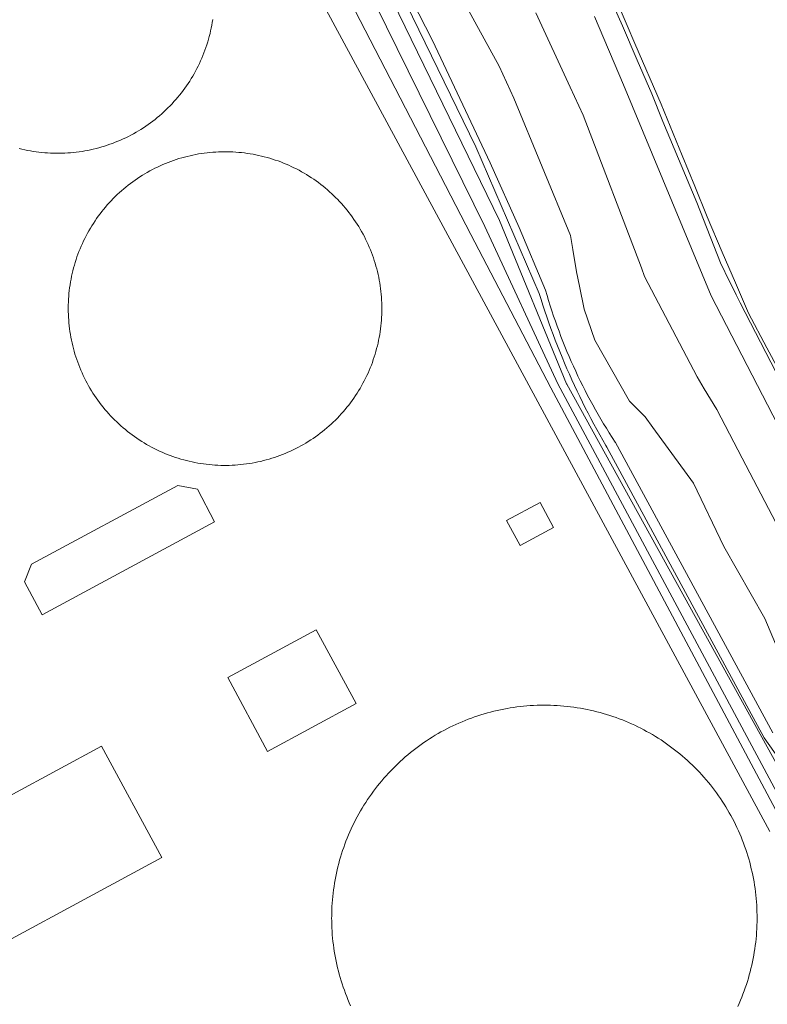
# Model space of a CAD drawing. Header units: metres. Extents: x 80938 to 82288, y 446951 to 448452.
# Tile 72 of 96: x 81714 to 81827, y 448167 to 448316. Entities that reach past the tile are written whole.
import ezdxf

# ---------------------------------------------------------------- set-up
doc = ezdxf.new("R2010")
doc.units = ezdxf.units.M
doc.header["$MEASUREMENT"] = 0
for name, color, linetype, lineweight in [('B-WE-OG-TERREIN_CULTUURSCHEIDING-GV', 253, 'Continuous', 18), ('B-WE-OG-TERREIN_ERF-GV', 253, 'Continuous', 18), ('B-WE-OG-WATER_SLOOT-GV', 253, 'Continuous', 18), ('B-WE-VH-VERHARDING_ASFALT-GV', 253, 'Continuous', 18), ('B-WE-VH-VERHARDING_HALFVERHARDING-GV', 253, 'Continuous', 18)]:
    doc.layers.add(name, color=color, linetype=linetype, lineweight=lineweight)

msp = doc.modelspace()

# ---------------------------------------------------------------- linework, layer by layer
at = {"layer": 'B-WE-OG-TERREIN_CULTUURSCHEIDING-GV', "linetype": 'Continuous', "lineweight": 0}
for points in [[(81829.879, 448200.949), (81796.656, 448261.08), (81796.619, 448261.11), (81786.456, 448285.825), (81768.386, 448323.01), (81750.659, 448359.488), (81748.701, 448362.178), (81737.433, 448359.983), (81827.349, 448193.454)], [(81829.025, 448195.255), (81794.249, 448260.514), (81782.136, 448283.702), (81753.94, 448338.213)], [(81831.619, 448257.729), (81826.913, 448266.552), (81824.107, 448271.814), (81822.144, 448276.385), (81820.161, 448281.003), (81817.857, 448286.369), (81815.982, 448290.977), (81814.088, 448295.632), (81810.931, 448303.389), (81806.954, 448312.564), (81805.766, 448315.303), (81801.847, 448324.503)], [(81766.059, 448321.869), (81784.24, 448284.921), (81795.275, 448261.101), (81830.273, 448195.847)], [(81768.386, 448323.01), (81786.456, 448285.825), (81796.619, 448261.11), (81796.656, 448261.08), (81829.879, 448200.949)], [(81834.994, 448195.554), (81826.496, 448207.611), (81802.697, 448251.539), (81802.555, 448251.78), (81802.089, 448252.586), (81801.629, 448253.396), (81801.176, 448254.21), (81800.73, 448255.028), (81800.291, 448255.849), (81799.86, 448256.674), (81799.435, 448257.503), (81799.018, 448258.336), (81798.607, 448259.172), (81798.204, 448260.012), (81797.808, 448260.855), (81797.42, 448261.701), (81797.038, 448262.551), (81796.664, 448263.404), (81796.297, 448264.26), (81795.938, 448265.119), (81795.586, 448265.981), (81795.242, 448266.847), (81794.905, 448267.715), (81794.575, 448268.586), (81794.253, 448269.46), (81793.938, 448270.336), (81793.631, 448271.216), (81793.332, 448272.097), (81793.04, 448272.982), (81792.756, 448273.869), (81792.479, 448274.758), (81782.901, 448296.942), (81771.374, 448320.601)], [(81802.882, 448320.134), (81805.052, 448315.254), (81807.29, 448310.048), (81809.491, 448304.931), (81811.17, 448300.785), (81816.317, 448288.523), (81819.91, 448279.409), (81821.261, 448276.59), (81821.631, 448275.84), (81822.254, 448274.579), (81822.865, 448273.342), (81829.818, 448259.888)]]:
    msp.add_lwpolyline(points, dxfattribs=at)
at = {"layer": 'B-WE-OG-TERREIN_ERF-GV', "linetype": 'Continuous', "lineweight": 0}
for points in [[(81827.349, 448193.454), (81737.433, 448359.983), (81735.772, 448364.905), (81736.265, 448370.052), (81738.791, 448374.618), (81742.846, 448378.045), (81741.288, 448380.768), (81741.109, 448381.08), (81738.489, 448386.014), (81738.113, 448386.723), (81732.565, 448385.522), (81690.734, 448381.008), (81666.783, 448368.871), (81663.75, 448374.922), (81647.753, 448366.266), (81650.88, 448360.301), (81604.546, 448335.261)], [(81743.104, 448316.192), (81743.036, 448315.762), (81742.96, 448315.333), (81742.877, 448314.905), (81742.785, 448314.48), (81742.686, 448314.056), (81742.579, 448313.633), (81742.464, 448313.213), (81742.341, 448312.795), (81742.211, 448312.38), (81742.073, 448311.967), (81741.928, 448311.556), (81741.775, 448311.148), (81741.615, 448310.744), (81741.447, 448310.342), (81741.272, 448309.943), (81741.089, 448309.547), (81740.9, 448309.155), (81740.703, 448308.767), (81740.499, 448308.382), (81740.288, 448308.001), (81740.07, 448307.624), (81739.845, 448307.251), (81739.613, 448306.882), (81739.375, 448306.518), (81739.13, 448306.157), (81738.878, 448305.802), (81738.62, 448305.451), (81738.356, 448305.105), (81738.085, 448304.764), (81737.808, 448304.428), (81737.525, 448304.097), (81737.236, 448303.771), (81736.941, 448303.451), (81736.64, 448303.136), (81736.333, 448302.827), (81736.021, 448302.524), (81735.703, 448302.226), (81735.38, 448301.934), (81735.051, 448301.648), (81734.717, 448301.368), (81734.379, 448301.095), (81734.035, 448300.827), (81733.686, 448300.566), (81733.333, 448300.312), (81732.975, 448300.064), (81732.612, 448299.822), (81732.245, 448299.587), (81731.874, 448299.36), (81731.499, 448299.139), (81731.12, 448298.924), (81730.737, 448298.717), (81730.35, 448298.517), (81729.959, 448298.324), (81729.565, 448298.139), (81729.168, 448297.96), (81728.768, 448297.789), (81728.364, 448297.625), (81727.958, 448297.469), (81727.548, 448297.32), (81727.137, 448297.179), (81726.722, 448297.045), (81726.305, 448296.919), (81725.886, 448296.801), (81725.465, 448296.69), (81725.041, 448296.587), (81724.617, 448296.492), (81724.19, 448296.405), (81723.762, 448296.325), (81723.332, 448296.254), (81722.901, 448296.19), (81722.469, 448296.135), (81722.036, 448296.087), (81721.603, 448296.047), (81721.168, 448296.015), (81720.734, 448295.991), (81720.298, 448295.975), (81719.863, 448295.967), (81719.427, 448295.968), (81718.992, 448295.976), (81718.557, 448295.992), (81718.122, 448296.016), (81717.687, 448296.048), (81717.254, 448296.088), (81716.821, 448296.136), (81716.389, 448296.192), (81715.958, 448296.256), (81715.529, 448296.328), (81715.1, 448296.407), (81714.674, 448296.495), (81714.249, 448296.59), (81713.826, 448296.693)], [(81586.072, 448297.771), (81627.569, 448286.359), (81692.711, 448188.177), (81726.277, 448206.32), (81735.38, 448189.478), (81700.335, 448170.535), (81695.778, 448178.966), (81694.359, 448178.257), (81701.856, 448164.364)], [(81763.957, 448167.083), (81763.751, 448167.547), (81763.553, 448168.014), (81763.362, 448168.484), (81763.178, 448168.957), (81763.002, 448169.432), (81762.833, 448169.911), (81762.672, 448170.392), (81762.518, 448170.875), (81762.372, 448171.361), (81762.234, 448171.849), (81762.104, 448172.339), (81761.981, 448172.831), (81761.866, 448173.326), (81761.759, 448173.821), (81761.659, 448174.319), (81761.568, 448174.818), (81761.484, 448175.318), (81761.408, 448175.82), (81761.341, 448176.323), (81761.281, 448176.826), (81761.229, 448177.331), (81761.185, 448177.836), (81761.149, 448178.342), (81761.121, 448178.849), (81761.101, 448179.356), (81761.089, 448179.863), (81761.085, 448180.37), (81761.086, 448180.577), (81761.093, 448181.084), (81761.108, 448181.591), (81761.131, 448182.098), (81761.163, 448182.604), (81761.202, 448183.11), (81761.249, 448183.615), (81761.304, 448184.12), (81761.367, 448184.623), (81761.438, 448185.125), (81761.517, 448185.626), (81761.604, 448186.126), (81761.699, 448186.624), (81761.801, 448187.121), (81761.912, 448187.616), (81762.03, 448188.11), (81762.156, 448188.601), (81762.29, 448189.09), (81762.431, 448189.578), (81762.58, 448190.062), (81762.736, 448190.545), (81762.901, 448191.025), (81763.073, 448191.502), (81763.252, 448191.977), (81763.439, 448192.448), (81763.633, 448192.917), (81763.834, 448193.383), (81764.043, 448193.845), (81764.259, 448194.304), (81764.483, 448194.759), (81764.713, 448195.211), (81764.951, 448195.659), (81765.195, 448196.104), (81765.447, 448196.544), (81765.705, 448196.981), (81765.971, 448197.413), (81766.243, 448197.841), (81766.522, 448198.265), (81766.807, 448198.684), (81767.1, 448199.099), (81767.398, 448199.509), (81767.703, 448199.914), (81768.014, 448200.315), (81768.332, 448200.71), (81768.656, 448201.101), (81768.986, 448201.486), (81769.322, 448201.866), (81769.664, 448202.241), (81770.012, 448202.61), (81770.365, 448202.974), (81770.725, 448203.332), (81771.089, 448203.684), (81771.46, 448204.031), (81771.836, 448204.372), (81772.217, 448204.706), (81772.603, 448205.035), (81772.995, 448205.358), (81773.391, 448205.674), (81773.793, 448205.984), (81774.199, 448206.288), (81774.61, 448206.585), (81775.026, 448206.876), (81775.446, 448207.16), (81775.871, 448207.437), (81776.3, 448207.708), (81776.733, 448207.972), (81777.17, 448208.229), (81777.612, 448208.479), (81778.057, 448208.722), (81778.506, 448208.958), (81778.959, 448209.187), (81779.415, 448209.409), (81779.874, 448209.624), (81780.337, 448209.831), (81780.804, 448210.031), (81781.273, 448210.224), (81781.745, 448210.409), (81782.22, 448210.587), (81782.698, 448210.757), (81783.179, 448210.92), (81783.662, 448211.075), (81784.147, 448211.222), (81784.635, 448211.362), (81785.125, 448211.494), (81785.616, 448211.618), (81786.11, 448211.735), (81786.606, 448211.843), (81787.103, 448211.944), (81787.601, 448212.037), (81788.102, 448212.122), (81788.603, 448212.2), (81789.105, 448212.269), (81789.609, 448212.331), (81790.113, 448212.384), (81790.619, 448212.43), (81791.124, 448212.467), (81791.631, 448212.497), (81792.138, 448212.518), (81792.645, 448212.532), (81793.152, 448212.537), (81793.659, 448212.535), (81794.166, 448212.525), (81794.674, 448212.506), (81795.18, 448212.48), (81795.686, 448212.445), (81796.192, 448212.403), (81796.696, 448212.353), (81797.2, 448212.294), (81797.703, 448212.228), (81798.205, 448212.154), (81798.706, 448212.072), (81799.205, 448211.982), (81799.703, 448211.884), (81800.199, 448211.778), (81800.693, 448211.665), (81801.186, 448211.544), (81801.677, 448211.415), (81802.165, 448211.278), (81802.651, 448211.134), (81803.135, 448210.982), (81803.617, 448210.822), (81804.096, 448210.655), (81804.572, 448210.48), (81805.045, 448210.298), (81805.516, 448210.108), (81805.983, 448209.911), (81806.448, 448209.707), (81806.909, 448209.495), (81807.366, 448209.276), (81807.82, 448209.05), (81808.271, 448208.816), (81808.717, 448208.576), (81809.16, 448208.329), (81809.599, 448208.074), (81810.034, 448207.813), (81810.465, 448207.545), (81810.891, 448207.27), (81811.313, 448206.989), (81811.731, 448206.701), (81812.144, 448206.406), (81812.552, 448206.105), (81812.955, 448205.797), (81813.354, 448205.483), (81813.747, 448205.163), (81814.136, 448204.837), (81814.519, 448204.505), (81814.897, 448204.166), (81815.269, 448203.822), (81815.637, 448203.472), (81815.998, 448203.116), (81816.359, 448202.749), (81816.709, 448202.382), (81817.053, 448202.01), (81817.391, 448201.631), (81817.724, 448201.248), (81818.05, 448200.86), (81818.37, 448200.466), (81818.684, 448200.067), (81818.991, 448199.664), (81819.292, 448199.256), (81819.587, 448198.843), (81819.875, 448198.425), (81820.156, 448198.003), (81820.431, 448197.577), (81820.699, 448197.146), (81820.96, 448196.711), (81821.214, 448196.272), (81821.462, 448195.829), (81821.702, 448195.382), (81821.935, 448194.932), (81822.161, 448194.478), (81822.38, 448194.02), (81822.592, 448193.559), (81822.796, 448193.095), (81822.993, 448192.627), (81823.183, 448192.157), (81823.365, 448191.683), (81823.539, 448191.207), (81823.707, 448190.728), (81823.866, 448190.247), (81824.018, 448189.763), (81824.162, 448189.276), (81824.299, 448188.788), (81824.428, 448188.297), (81824.549, 448187.804), (81824.662, 448187.31), (81824.768, 448186.814), (81824.866, 448186.316), (81824.955, 448185.817), (81825.037, 448185.316), (81825.111, 448184.814), (81825.177, 448184.311), (81825.236, 448183.807), (81825.286, 448183.303), (81825.328, 448182.797), (81825.363, 448182.291), (81825.389, 448181.784), (81825.407, 448181.277), (81825.417, 448180.77), (81825.42, 448180.263), (81825.414, 448179.756), (81825.4, 448179.249), (81825.379, 448178.742), (81825.349, 448178.235), (81825.311, 448177.729), (81825.266, 448177.224), (81825.212, 448176.72), (81825.151, 448176.216), (81825.081, 448175.714), (81825.004, 448175.212), (81824.918, 448174.712), (81824.825, 448174.214), (81824.724, 448173.717), (81824.615, 448173.221), (81824.499, 448172.727), (81824.374, 448172.236), (81824.242, 448171.746), (81824.102, 448171.258), (81823.955, 448170.773), (81823.8, 448170.29), (81823.637, 448169.809), (81823.467, 448169.332), (81823.289, 448168.856), (81823.104, 448168.384), (81822.911, 448167.915), (81822.711, 448167.449), (81822.503, 448166.986)]]:
    msp.add_lwpolyline(points, dxfattribs=at)
for points in [[(81735.143, 448294.072), (81735.541, 448294.249), (81735.943, 448294.418), (81736.347, 448294.58), (81736.754, 448294.735), (81737.164, 448294.882), (81737.577, 448295.021), (81737.992, 448295.153), (81738.409, 448295.277), (81738.829, 448295.393), (81739.251, 448295.502), (81739.674, 448295.603), (81740.1, 448295.696), (81740.527, 448295.782), (81740.956, 448295.859), (81741.386, 448295.929), (81741.817, 448295.99), (81742.249, 448296.044), (81742.682, 448296.09), (81743.116, 448296.128), (81743.551, 448296.158), (81743.986, 448296.18), (81744.421, 448296.194), (81744.856, 448296.2), (81745.292, 448296.198), (81745.727, 448296.187), (81746.162, 448296.169), (81746.597, 448296.143), (81747.031, 448296.109), (81747.465, 448296.067), (81747.898, 448296.017), (81748.329, 448295.959), (81748.76, 448295.893), (81749.189, 448295.82), (81749.617, 448295.738), (81750.043, 448295.649), (81750.468, 448295.551), (81750.89, 448295.446), (81751.311, 448295.334), (81751.729, 448295.213), (81752.146, 448295.085), (81752.56, 448294.949), (81752.971, 448294.806), (81753.379, 448294.655), (81753.785, 448294.497), (81754.188, 448294.331), (81754.587, 448294.157), (81754.984, 448293.977), (81755.377, 448293.789), (81755.766, 448293.594), (81756.152, 448293.392), (81756.534, 448293.183), (81756.913, 448292.967), (81757.287, 448292.744), (81757.657, 448292.514), (81758.022, 448292.278), (81758.384, 448292.035), (81758.74, 448291.785), (81759.092, 448291.528), (81759.44, 448291.266), (81759.782, 448290.997), (81760.12, 448290.721), (81760.452, 448290.44), (81760.779, 448290.152), (81761.101, 448289.859), (81761.417, 448289.559), (81761.728, 448289.254), (81761.972, 448289.006), (81762.273, 448288.691), (81762.568, 448288.37), (81762.856, 448288.044), (81763.139, 448287.713), (81763.416, 448287.376), (81763.686, 448287.035), (81763.95, 448286.688), (81764.208, 448286.337), (81764.459, 448285.981), (81764.703, 448285.621), (81764.941, 448285.256), (81765.172, 448284.887), (81765.397, 448284.514), (81765.614, 448284.136), (81765.825, 448283.755), (81766.028, 448283.37), (81766.225, 448282.981), (81766.414, 448282.589), (81766.596, 448282.193), (81766.77, 448281.794), (81766.938, 448281.392), (81767.097, 448280.987), (81767.25, 448280.579), (81767.395, 448280.168), (81767.532, 448279.755), (81767.662, 448279.339), (81767.784, 448278.921), (81767.898, 448278.501), (81768.005, 448278.078), (81768.103, 448277.654), (81768.194, 448277.228), (81768.278, 448276.801), (81768.353, 448276.372), (81768.42, 448275.941), (81768.48, 448275.51), (81768.531, 448275.078), (81768.575, 448274.644), (81768.611, 448274.21), (81768.638, 448273.775), (81768.658, 448273.34), (81768.67, 448272.905), (81768.673, 448272.469), (81768.669, 448272.034), (81768.657, 448271.598), (81768.636, 448271.163), (81768.608, 448270.729), (81768.572, 448270.295), (81768.528, 448269.861), (81768.475, 448269.429), (81768.415, 448268.998), (81768.347, 448268.567), (81768.271, 448268.139), (81768.188, 448267.711), (81768.096, 448267.285), (81767.997, 448266.861), (81767.889, 448266.439), (81767.774, 448266.019), (81767.652, 448265.601), (81767.521, 448265.186), (81767.383, 448264.772), (81767.238, 448264.362), (81767.085, 448263.954), (81766.925, 448263.549), (81766.757, 448263.147), (81766.582, 448262.749), (81766.399, 448262.353), (81766.209, 448261.961), (81766.012, 448261.573), (81765.808, 448261.188), (81765.597, 448260.807), (81765.379, 448260.43), (81765.155, 448260.057), (81764.923, 448259.688), (81764.684, 448259.323), (81764.439, 448258.963), (81764.188, 448258.608), (81763.929, 448258.257), (81763.665, 448257.911), (81763.394, 448257.57), (81763.117, 448257.234), (81762.834, 448256.903), (81762.545, 448256.578), (81762.249, 448256.257), (81761.948, 448255.942), (81761.642, 448255.633), (81761.329, 448255.33), (81761.011, 448255.032), (81760.688, 448254.74), (81760.359, 448254.454), (81760.026, 448254.174), (81759.687, 448253.901), (81759.343, 448253.633), (81758.994, 448253.372), (81758.641, 448253.118), (81758.283, 448252.87), (81757.92, 448252.629), (81757.553, 448252.394), (81757.182, 448252.166), (81756.807, 448251.945), (81756.428, 448251.731), (81756.045, 448251.524), (81755.658, 448251.324), (81755.267, 448251.131), (81754.873, 448250.945), (81754.476, 448250.767), (81754.075, 448250.596), (81753.672, 448250.432), (81753.265, 448250.276), (81752.856, 448250.127), (81752.444, 448249.986), (81752.029, 448249.852), (81751.612, 448249.726), (81751.193, 448249.608), (81750.772, 448249.497), (81750.349, 448249.394), (81749.924, 448249.299), (81749.497, 448249.212), (81749.069, 448249.132), (81748.639, 448249.061), (81748.208, 448248.997), (81747.776, 448248.942), (81747.343, 448248.894), (81746.91, 448248.854), (81746.475, 448248.822), (81746.04, 448248.799), (81745.605, 448248.783), (81745.17, 448248.775), (81744.734, 448248.775), (81744.299, 448248.783), (81743.863, 448248.799), (81743.429, 448248.823), (81742.994, 448248.856), (81742.56, 448248.896), (81742.128, 448248.944), (81741.696, 448249), (81741.265, 448249.064), (81740.835, 448249.135), (81740.407, 448249.215), (81739.98, 448249.303), (81739.555, 448249.398), (81739.132, 448249.501), (81738.711, 448249.612), (81738.292, 448249.731), (81737.875, 448249.857), (81737.461, 448249.991), (81737.049, 448250.133), (81736.64, 448250.282), (81736.233, 448250.438), (81735.83, 448250.602), (81735.429, 448250.774), (81735.032, 448250.953), (81734.638, 448251.139), (81734.248, 448251.332), (81733.861, 448251.532), (81733.478, 448251.739), (81733.099, 448251.954), (81732.724, 448252.175), (81732.353, 448252.403), (81731.986, 448252.638), (81731.624, 448252.88), (81731.266, 448253.128), (81730.913, 448253.383), (81730.564, 448253.644), (81730.221, 448253.912), (81729.882, 448254.186), (81729.548, 448254.466), (81729.22, 448254.752), (81728.897, 448255.044), (81728.579, 448255.342), (81728.267, 448255.646), (81727.961, 448255.955), (81727.66, 448256.27), (81727.365, 448256.591), (81727.076, 448256.916), (81726.793, 448257.247), (81726.516, 448257.584), (81726.246, 448257.925), (81725.981, 448258.271), (81725.723, 448258.622), (81725.472, 448258.978), (81725.227, 448259.338), (81724.989, 448259.703), (81724.758, 448260.072), (81724.533, 448260.445), (81724.315, 448260.822), (81724.104, 448261.203), (81723.901, 448261.588), (81723.704, 448261.977), (81723.515, 448262.369), (81723.332, 448262.765), (81723.158, 448263.163), (81722.99, 448263.566), (81722.83, 448263.971), (81722.677, 448264.378), (81722.532, 448264.789), (81722.394, 448265.202), (81722.264, 448265.618), (81722.142, 448266.036), (81722.028, 448266.456), (81721.921, 448266.878), (81721.822, 448267.303), (81721.73, 448267.729), (81721.647, 448268.156), (81721.571, 448268.585), (81721.503, 448269.015), (81721.444, 448269.446), (81721.392, 448269.879), (81721.348, 448270.312), (81721.312, 448270.746), (81721.284, 448271.181), (81721.264, 448271.616), (81721.252, 448272.052), (81721.248, 448272.487), (81721.248, 448272.609), (81721.255, 448273.045), (81721.269, 448273.48), (81721.291, 448273.915), (81721.321, 448274.35), (81721.359, 448274.784), (81721.406, 448275.217), (81721.46, 448275.649), (81721.522, 448276.08), (81721.592, 448276.51), (81721.669, 448276.938), (81721.755, 448277.365), (81721.849, 448277.791), (81721.95, 448278.214), (81722.059, 448278.636), (81722.176, 448279.056), (81722.3, 448279.473), (81722.432, 448279.888), (81722.572, 448280.301), (81722.719, 448280.71), (81722.874, 448281.117), (81723.036, 448281.522), (81723.206, 448281.923), (81723.383, 448282.321), (81723.567, 448282.715), (81723.759, 448283.107), (81723.957, 448283.494), (81724.163, 448283.878), (81724.376, 448284.258), (81724.595, 448284.634), (81724.822, 448285.006), (81725.055, 448285.374), (81725.295, 448285.737), (81725.542, 448286.096), (81725.795, 448286.451), (81726.055, 448286.8), (81726.321, 448287.145), (81726.593, 448287.485), (81726.872, 448287.82), (81727.157, 448288.15), (81727.447, 448288.474), (81727.744, 448288.793), (81728.046, 448289.106), (81728.354, 448289.414), (81728.668, 448289.716), (81728.987, 448290.013), (81729.312, 448290.303), (81729.641, 448290.587), (81729.977, 448290.866), (81730.317, 448291.138), (81730.662, 448291.404), (81731.012, 448291.663), (81731.366, 448291.916), (81731.725, 448292.163), (81732.089, 448292.402), (81732.457, 448292.635), (81732.829, 448292.862), (81733.205, 448293.081), (81733.585, 448293.293), (81733.969, 448293.499), (81734.357, 448293.697), (81734.749, 448293.888)], [(81717.291, 448226.177), (81714.635, 448231.168), (81715.686, 448233.837), (81737.836, 448245.729), (81740.791, 448245.168), (81743.386, 448240.263)], [(81789.577, 448236.664), (81787.536, 448240.458), (81792.597, 448243.18), (81794.638, 448239.386)], [(81745.369, 448216.692), (81758.751, 448223.921), (81764.773, 448212.774), (81751.392, 448205.544)]]:
    msp.add_lwpolyline(points, close=True, dxfattribs=at)
at = {"layer": 'B-WE-OG-WATER_SLOOT-GV', "linetype": 'Continuous', "lineweight": 0}
for points in [[(81780.603, 448319.75), (81782.741, 448315.844), (81786.404, 448309.154), (81788.654, 448304.302), (81797.207, 448283.522), (81797.537, 448281.427), (81798.132, 448278.04), (81798.578, 448275.868), (81799.288, 448272.403), (81800.898, 448267.7), (81806.103, 448258.475), (81808.478, 448256.138), (81809.672, 448254.502), (81815.803, 448246.101), (81820.417, 448236.534), (81826.577, 448225.647), (81829.428, 448218.93)], [(81833.39, 448230.307), (81823.188, 448249.892), (81819.315, 448257.211), (81817.437, 448260.345), (81816.336, 448262.183), (81808.416, 448277.362), (81807.925, 448278.65), (81799.115, 448301.75), (81797.17, 448305.941), (81791.939, 448317.217)]]:
    msp.add_lwpolyline(points, dxfattribs=at)
at = {"layer": 'B-WE-VH-VERHARDING_ASFALT-GV', "linetype": 'Continuous', "lineweight": 0}
for points in [[(81829.818, 448259.888), (81822.865, 448273.342), (81822.254, 448274.579), (81821.631, 448275.84), (81821.261, 448276.59), (81819.91, 448279.409), (81816.317, 448288.523), (81811.17, 448300.785), (81809.491, 448304.931), (81807.29, 448310.048), (81805.052, 448315.254), (81802.882, 448320.134)], [(81800.827, 448316.644), (81805.215, 448306.306), (81818.456, 448274.438), (81837.904, 448236.859)]]:
    msp.add_lwpolyline(points, dxfattribs=at)
at = {"layer": 'B-WE-VH-VERHARDING_HALFVERHARDING-GV', "linetype": 'Continuous', "lineweight": 0}
for points in [[(81827.806, 448208.357), (81804.008, 448252.226), (81803.947, 448252.318), (81803.502, 448253.004), (81803.063, 448253.693), (81802.63, 448254.387), (81802.205, 448255.085), (81801.787, 448255.787), (81801.375, 448256.493), (81800.97, 448257.204), (81800.573, 448257.918), (81800.182, 448258.636), (81799.798, 448259.358), (81799.422, 448260.083), (81799.052, 448260.812), (81798.69, 448261.545), (81798.335, 448262.281), (81797.987, 448263.021), (81797.646, 448263.764), (81797.313, 448264.51), (81796.987, 448265.26), (81796.668, 448266.013), (81796.357, 448266.768), (81796.053, 448267.527), (81795.757, 448268.289), (81795.468, 448269.054), (81795.186, 448269.821), (81794.912, 448270.591), (81794.646, 448271.364), (81794.387, 448272.139), (81794.136, 448272.917), (81793.892, 448273.698), (81793.656, 448274.48), (81793.428, 448275.265), (81789.416, 448284.725), (81785.063, 448294.548), (81776.324, 448313.017), (81769.03, 448327.331)], [(81771.374, 448320.601), (81782.901, 448296.942), (81792.479, 448274.758), (81792.756, 448273.869), (81793.04, 448272.982), (81793.332, 448272.097), (81793.631, 448271.216), (81793.938, 448270.336), (81794.253, 448269.46), (81794.575, 448268.586), (81794.905, 448267.715), (81795.242, 448266.847), (81795.586, 448265.981), (81795.938, 448265.119), (81796.297, 448264.26), (81796.664, 448263.404), (81797.038, 448262.551), (81797.42, 448261.701), (81797.808, 448260.855), (81798.204, 448260.012), (81798.607, 448259.172), (81799.018, 448258.336), (81799.435, 448257.503), (81799.86, 448256.674), (81800.291, 448255.849), (81800.73, 448255.028), (81801.176, 448254.21), (81801.629, 448253.396), (81802.089, 448252.586), (81802.555, 448251.78), (81802.697, 448251.539), (81826.496, 448207.611), (81834.994, 448195.554)]]:
    msp.add_lwpolyline(points, dxfattribs=at)

doc.saveas('drawing.dxf')
